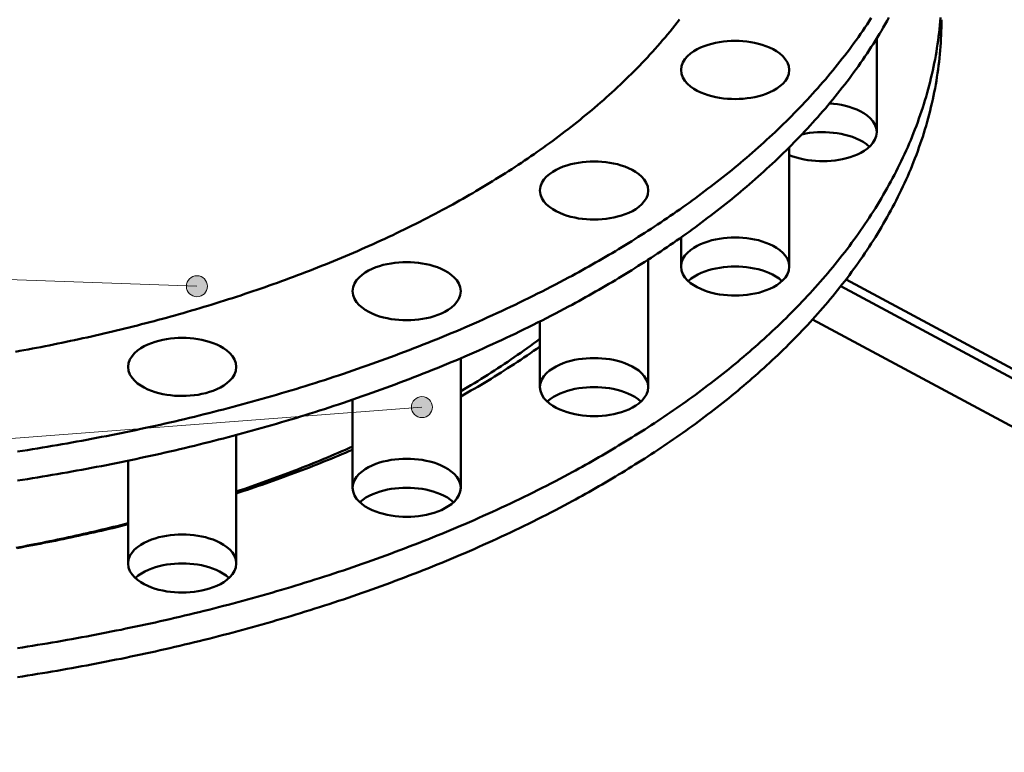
# Model space of a CAD drawing. Header units: millimetres. Extents: x 0 to 841, y 0 to 594.
# Tile 13 of 19: x 343 to 409, y 253 to 302. Entities that reach past the tile are written whole.
import ezdxf

# ---------------------------------------------------------------- set-up
doc = ezdxf.new("R2010")
doc.units = ezdxf.units.MM
for name, color, linetype, lineweight in [('ACH', 7, 'CONTINUOUS', 13), ('COTA', 7, 'CONTINUOUS', 18), ('VIS', 7, 'CONTINUOUS', 50)]:
    doc.layers.add(name, color=color, linetype=linetype, lineweight=lineweight)

msp = doc.modelspace()

# ---------------------------------------------------------------- hatches: boundary and pattern name
at = {"layer": 'ACH'}
h = msp.add_hatch(color=7, dxfattribs=at)
h.dxf.hatch_style = 1
h.paths.add_polyline_path([(355.981, 284.252), (355.847, 284.664), (355.497, 284.918), (355.065, 284.918), (354.715, 284.664), (354.581, 284.252), (354.715, 283.841), (355.065, 283.587), (355.497, 283.587), (355.847, 283.841)])
h = msp.add_hatch(color=7, dxfattribs=at)
h.dxf.hatch_style = 1
h.paths.add_polyline_path([(371.007, 276.185), (370.873, 276.596), (370.523, 276.851), (370.091, 276.851), (369.741, 276.596), (369.607, 276.185), (369.741, 275.774), (370.091, 275.519), (370.523, 275.519), (370.873, 275.774)])

# ---------------------------------------------------------------- linework, layer by layer
at = {"layer": 'COTA'}
for p, q in [((355.281, 284.252), (73.998, 294.145)), ((370.307, 276.185), (73.988, 253.637))]:
    msp.add_line(p, q, dxfattribs=at)
for centre in [(355.281, 284.252), (370.307, 276.185)]:
    msp.add_circle(centre, 0.7, dxfattribs=at)
at = {"layer": 'VIS'}
for points in [[(371.69, 289.355), (371.914, 289.476), (372.139, 289.598), (372.363, 289.721), (372.586, 289.845), (372.809, 289.969), (373.032, 290.095), (373.254, 290.221), (373.476, 290.348), (373.697, 290.476), (373.917, 290.605), (374.138, 290.734), (374.357, 290.865), (374.576, 290.996), (374.795, 291.129), (375.013, 291.262), (375.23, 291.396), (375.447, 291.531), (375.664, 291.667), (375.88, 291.803), (376.095, 291.941), (376.309, 292.08), (376.523, 292.219), (376.737, 292.36), (376.95, 292.501), (377.162, 292.643), (377.374, 292.786), (377.584, 292.93), (377.795, 293.076), (378.004, 293.222), (378.213, 293.369), (378.422, 293.517), (378.629, 293.665), (378.836, 293.815), (379.042, 293.966), (379.248, 294.118), (379.452, 294.271), (379.656, 294.425), (379.86, 294.58), (380.062, 294.736), (380.264, 294.892), (380.465, 295.05), (380.665, 295.209), (380.864, 295.369), (381.062, 295.53), (381.26, 295.692), (381.456, 295.855), (381.652, 296.019), (381.847, 296.185), (382.041, 296.351), (382.234, 296.518), (382.426, 296.686), (382.618, 296.856), (382.808, 297.026), (382.997, 297.198), (383.185, 297.371), (383.373, 297.545), (383.559, 297.72), (383.744, 297.896), (383.928, 298.073), (384.111, 298.251), (384.293, 298.43), (384.474, 298.611), (384.653, 298.793), (384.832, 298.975), (385.009, 299.159), (385.185, 299.344), (385.36, 299.531), (385.534, 299.718), (385.706, 299.907), (385.877, 300.096), (386.047, 300.287), (386.216, 300.479), (386.383, 300.673), (386.549, 300.867), (386.713, 301.063), (386.876, 301.259), (387.037, 301.457), (387.198, 301.656), (387.356, 301.857), (387.513, 302.058)], [(371.69, 289.355), (371.914, 289.476), (372.139, 289.598), (372.363, 289.721), (372.586, 289.845), (372.809, 289.969), (373.032, 290.095), (373.254, 290.221), (373.476, 290.348), (373.697, 290.476), (373.917, 290.605), (374.138, 290.734), (374.357, 290.865), (374.576, 290.996), (374.795, 291.129), (375.013, 291.262), (375.23, 291.396), (375.447, 291.531), (375.664, 291.667), (375.88, 291.803), (376.095, 291.941), (376.309, 292.08), (376.523, 292.219), (376.737, 292.36), (376.95, 292.501), (377.162, 292.643), (377.374, 292.786), (377.584, 292.93), (377.795, 293.076), (378.004, 293.222), (378.213, 293.369), (378.422, 293.517), (378.629, 293.665), (378.836, 293.815), (379.042, 293.966), (379.248, 294.118), (379.452, 294.271), (379.656, 294.425), (379.86, 294.58), (380.062, 294.736), (380.264, 294.892), (380.465, 295.05), (380.665, 295.209), (380.864, 295.369), (381.062, 295.53), (381.26, 295.692), (381.456, 295.855), (381.652, 296.019), (381.847, 296.185), (382.041, 296.351), (382.234, 296.518), (382.426, 296.686), (382.618, 296.856), (382.808, 297.026), (382.997, 297.198), (383.185, 297.371), (383.373, 297.545), (383.559, 297.72), (383.744, 297.896), (383.928, 298.073), (384.111, 298.251), (384.293, 298.43), (384.474, 298.611), (384.653, 298.793), (384.832, 298.975), (385.009, 299.159), (385.185, 299.344), (385.36, 299.531), (385.534, 299.718), (385.706, 299.907), (385.877, 300.096), (386.047, 300.287), (386.216, 300.479), (386.383, 300.673), (386.549, 300.867), (386.713, 301.063), (386.876, 301.259), (387.037, 301.457), (387.198, 301.656), (387.356, 301.857), (387.513, 302.058)], [(380.104, 282.901), (380.33, 283.022), (380.555, 283.144), (380.779, 283.267), (381.004, 283.391), (381.228, 283.515), (381.451, 283.641), (381.674, 283.766), (381.897, 283.893), (382.119, 284.02), (382.341, 284.148), (382.563, 284.277), (382.784, 284.407), (383.004, 284.537), (383.224, 284.668), (383.444, 284.8), (383.663, 284.932), (383.882, 285.065), (384.1, 285.199), (384.318, 285.334), (384.535, 285.47), (384.752, 285.606), (384.969, 285.743), (385.185, 285.881), (385.4, 286.02), (385.615, 286.16), (385.829, 286.3), (386.043, 286.441), (386.256, 286.583), (386.469, 286.726), (386.681, 286.869), (386.893, 287.013), (387.104, 287.159), (387.314, 287.304), (387.524, 287.451), (387.734, 287.599), (387.942, 287.747), (388.15, 287.897), (388.358, 288.047), (388.565, 288.198), (388.771, 288.35), (388.977, 288.502), (389.182, 288.656), (389.386, 288.81), (389.59, 288.966), (389.793, 289.122), (389.996, 289.279), (390.197, 289.437), (390.398, 289.595), (390.599, 289.755), (390.798, 289.916), (390.997, 290.077), (391.195, 290.239), (391.393, 290.403), (391.589, 290.567), (391.785, 290.732), (391.98, 290.898), (392.175, 291.065), (392.368, 291.233), (392.561, 291.401), (392.753, 291.571), (392.944, 291.742), (393.134, 291.913), (393.323, 292.086), (393.512, 292.259), (393.7, 292.434), (393.886, 292.609), (394.072, 292.785), (394.257, 292.963), (394.441, 293.141), (394.624, 293.32), (394.806, 293.5), (394.987, 293.682), (395.167, 293.864), (395.346, 294.047), (395.524, 294.231), (395.701, 294.416), (395.877, 294.602), (396.052, 294.789), (396.226, 294.977), (396.399, 295.167), (396.571, 295.357), (396.741, 295.548), (396.911, 295.74), (397.079, 295.933), (397.246, 296.127), (397.412, 296.322), (397.577, 296.519), (397.74, 296.716), (397.902, 296.914), (398.063, 297.113), (398.223, 297.314), (398.381, 297.515), (398.538, 297.717), (398.694, 297.921), (398.849, 298.125), (399.002, 298.331), (399.153, 298.537), (399.303, 298.745), (399.452, 298.953), (399.599, 299.163), (399.745, 299.373), (399.89, 299.585), (400.032, 299.798), (400.174, 300.011), (400.313, 300.226), (400.452, 300.442), (400.588, 300.659), (400.723, 300.876), (400.856, 301.095), (400.988, 301.315), (401.118, 301.536), (401.246, 301.757), (401.372, 301.98), (401.497, 302.204)], [(380.104, 271.714), (380.33, 271.835), (380.555, 271.958), (380.779, 272.081), (381.004, 272.204), (381.228, 272.329), (381.451, 272.454), (381.674, 272.58), (381.897, 272.706), (382.119, 272.833), (382.341, 272.961), (382.563, 273.09), (382.784, 273.22), (383.004, 273.35), (383.224, 273.481), (383.444, 273.613), (383.663, 273.745), (383.882, 273.879), (384.1, 274.013), (384.318, 274.147), (384.535, 274.283), (384.752, 274.419), (384.969, 274.557), (385.185, 274.695), (385.4, 274.833), (385.615, 274.973), (385.829, 275.113), (386.043, 275.254), (386.256, 275.396), (386.469, 275.539), (386.681, 275.682), (386.893, 275.827), (387.104, 275.972), (387.314, 276.118), (387.524, 276.265), (387.734, 276.412), (387.942, 276.561), (388.15, 276.71), (388.358, 276.86), (388.565, 277.011), (388.771, 277.163), (388.977, 277.316), (389.182, 277.469), (389.386, 277.623), (389.59, 277.779), (389.793, 277.935), (389.996, 278.092), (390.197, 278.25), (390.398, 278.409), (390.599, 278.568), (390.798, 278.729), (390.997, 278.89), (391.195, 279.053), (391.393, 279.216), (391.589, 279.38), (391.785, 279.545), (391.98, 279.711), (392.175, 279.878), (392.368, 280.046), (392.561, 280.215), (392.753, 280.384), (392.944, 280.555), (393.134, 280.727), (393.323, 280.899), (393.512, 281.072), (393.7, 281.247), (393.886, 281.422), (394.072, 281.599), (394.257, 281.776), (394.441, 281.954), (394.624, 282.133), (394.806, 282.314), (394.987, 282.495), (395.167, 282.677), (395.346, 282.86), (395.524, 283.044), (395.701, 283.229), (395.877, 283.415), (396.052, 283.603), (396.226, 283.791), (396.399, 283.98), (396.571, 284.17), (396.741, 284.361), (396.911, 284.553), (397.079, 284.746), (397.246, 284.94), (397.412, 285.136), (397.577, 285.332), (397.74, 285.529), (397.902, 285.727), (398.063, 285.927), (398.223, 286.127), (398.381, 286.328), (398.538, 286.531), (398.694, 286.734), (398.849, 286.938), (399.002, 287.144), (399.153, 287.35), (399.303, 287.558), (399.452, 287.766), (399.599, 287.976), (399.745, 288.187), (399.89, 288.398), (400.032, 288.611), (400.174, 288.825), (400.313, 289.039), (400.452, 289.255), (400.588, 289.472), (400.723, 289.689), (400.856, 289.908), (400.988, 290.128), (401.118, 290.349), (401.246, 290.571), (401.372, 290.793), (401.497, 291.017), (401.62, 291.242), (401.741, 291.468), (401.86, 291.694), (401.978, 291.922), (402.093, 292.151), (402.207, 292.38), (402.318, 292.611), (402.428, 292.842), (402.536, 293.075), (402.642, 293.308), (402.745, 293.542), (402.847, 293.777), (402.947, 294.013), (403.044, 294.25), (403.14, 294.488), (403.233, 294.727), (403.324, 294.966), (403.413, 295.206), (403.5, 295.447), (403.584, 295.689), (403.667, 295.932), (403.746, 296.175), (403.824, 296.419), (403.9, 296.664), (403.973, 296.909), (404.043, 297.156), (404.112, 297.403), (404.177, 297.65), (404.241, 297.898), (404.302, 298.147), (404.361, 298.396), (404.417, 298.646), (404.47, 298.897), (404.521, 299.148), (404.57, 299.399), (404.616, 299.651), (404.66, 299.904), (404.701, 300.157), (404.739, 300.41), (404.775, 300.664), (404.808, 300.918), (404.839, 301.172), (404.866, 301.426), (404.892, 301.681), (404.914, 301.937), (404.934, 302.192)], [(380.104, 284.837), (380.33, 284.958), (380.555, 285.081), (380.779, 285.204), (381.004, 285.327), (381.228, 285.452), (381.451, 285.577), (381.674, 285.703), (381.897, 285.829), (382.119, 285.956), (382.341, 286.084), (382.563, 286.213), (382.784, 286.343), (383.004, 286.473), (383.224, 286.604), (383.444, 286.736), (383.663, 286.868), (383.882, 287.002), (384.1, 287.136), (384.318, 287.27), (384.535, 287.406), (384.752, 287.542), (384.969, 287.68), (385.185, 287.817), (385.4, 287.956), (385.615, 288.096), (385.829, 288.236), (386.043, 288.377), (386.256, 288.519), (386.469, 288.662), (386.681, 288.805), (386.893, 288.95), (387.104, 289.095), (387.314, 289.241), (387.524, 289.387), (387.734, 289.535), (387.942, 289.684), (388.15, 289.833), (388.358, 289.983), (388.565, 290.134), (388.771, 290.286), (388.977, 290.438), (389.182, 290.592), (389.386, 290.746), (389.59, 290.902), (389.793, 291.058), (389.996, 291.215), (390.197, 291.373), (390.398, 291.532), (390.599, 291.691), (390.798, 291.852), (390.997, 292.013), (391.195, 292.176), (391.393, 292.339), (391.589, 292.503), (391.785, 292.668), (391.98, 292.834), (392.175, 293.001), (392.368, 293.169), (392.561, 293.338), (392.753, 293.507), (392.944, 293.678), (393.134, 293.849), (393.323, 294.022), (393.512, 294.195), (393.7, 294.37), (393.886, 294.545), (394.072, 294.722), (394.257, 294.899), (394.441, 295.077), (394.624, 295.256), (394.806, 295.437), (394.987, 295.618), (395.167, 295.8), (395.346, 295.983), (395.524, 296.167), (395.701, 296.352), (395.877, 296.538), (396.052, 296.725), (396.226, 296.914), (396.399, 297.103), (396.571, 297.293), (396.741, 297.484), (396.911, 297.676), (397.079, 297.869), (397.246, 298.063), (397.412, 298.259), (397.577, 298.455), (397.74, 298.652), (397.902, 298.85), (398.063, 299.05), (398.223, 299.25), (398.381, 299.451), (398.538, 299.654), (398.694, 299.857), (398.849, 300.061), (399.002, 300.267), (399.153, 300.473), (399.303, 300.681), (399.452, 300.889), (399.599, 301.099), (399.745, 301.31), (399.89, 301.521), (400.032, 301.734), (400.174, 301.948), (400.313, 302.162)], [(380.104, 269.778), (380.33, 269.899), (380.555, 270.021), (380.779, 270.144), (381.004, 270.268), (381.228, 270.392), (381.451, 270.518), (381.674, 270.643), (381.897, 270.77), (382.119, 270.897), (382.341, 271.025), (382.563, 271.154), (382.784, 271.284), (383.004, 271.414), (383.224, 271.545), (383.444, 271.677), (383.663, 271.809), (383.882, 271.942), (384.1, 272.077), (384.318, 272.211), (384.535, 272.347), (384.752, 272.483), (384.969, 272.62), (385.185, 272.758), (385.4, 272.897), (385.615, 273.037), (385.829, 273.177), (386.043, 273.318), (386.256, 273.46), (386.469, 273.603), (386.681, 273.746), (386.893, 273.89), (387.104, 274.036), (387.314, 274.182), (387.524, 274.328), (387.734, 274.476), (387.942, 274.624), (388.15, 274.774), (388.358, 274.924), (388.565, 275.075), (388.771, 275.227), (388.977, 275.379), (389.182, 275.533), (389.386, 275.687), (389.59, 275.843), (389.793, 275.999), (389.996, 276.156), (390.197, 276.314), (390.398, 276.472), (390.599, 276.632), (390.798, 276.793), (390.997, 276.954), (391.195, 277.116), (391.393, 277.28), (391.589, 277.444), (391.785, 277.609), (391.98, 277.775), (392.175, 277.942), (392.368, 278.11), (392.561, 278.278), (392.753, 278.448), (392.944, 278.619), (393.134, 278.79), (393.323, 278.963), (393.512, 279.136), (393.7, 279.311), (393.886, 279.486), (394.072, 279.662), (394.257, 279.84), (394.441, 280.018), (394.624, 280.197), (394.806, 280.377), (394.987, 280.559), (395.167, 280.741), (395.346, 280.924), (395.524, 281.108), (395.701, 281.293), (395.877, 281.479), (396.052, 281.666), (396.226, 281.854), (396.399, 282.044), (396.571, 282.234), (396.741, 282.425), (396.911, 282.617), (397.079, 282.81), (397.246, 283.004), (397.412, 283.199), (397.577, 283.396), (397.74, 283.593), (397.902, 283.791), (398.063, 283.99), (398.223, 284.191), (398.381, 284.392), (398.538, 284.594), (398.694, 284.798), (398.849, 285.002), (399.002, 285.208), (399.153, 285.414), (399.303, 285.622), (399.452, 285.83), (399.599, 286.04), (399.745, 286.25), (399.89, 286.462), (400.032, 286.675), (400.174, 286.888), (400.313, 287.103), (400.452, 287.319), (400.588, 287.536), (400.723, 287.753), (400.856, 287.972), (400.988, 288.192), (401.118, 288.413), (401.246, 288.634), (401.372, 288.857), (401.497, 289.081), (401.62, 289.306), (401.741, 289.532), (401.86, 289.758), (401.978, 289.986), (402.093, 290.215), (402.207, 290.444), (402.318, 290.675), (402.428, 290.906), (402.536, 291.139), (402.642, 291.372), (402.745, 291.606), (402.847, 291.841), (402.947, 292.077), (403.044, 292.314), (403.14, 292.552), (403.233, 292.79), (403.324, 293.03), (403.413, 293.27), (403.5, 293.511), (403.584, 293.753), (403.667, 293.995), (403.746, 294.239), (403.824, 294.483), (403.9, 294.728), (403.973, 294.973), (404.043, 295.219), (404.112, 295.466), (404.177, 295.714), (404.241, 295.962), (404.302, 296.211), (404.361, 296.46), (404.417, 296.71), (404.47, 296.961), (404.521, 297.212), (404.57, 297.463), (404.616, 297.715), (404.66, 297.968), (404.701, 298.22), (404.739, 298.474), (404.775, 298.727), (404.808, 298.981), (404.839, 299.236), (404.866, 299.49), (404.892, 299.745), (404.914, 300), (404.934, 300.256), (404.952, 300.511), (404.967, 300.767), (404.979, 301.023), (404.988, 301.279), (404.995, 301.535), (404.999, 301.791), (405, 302.047)], [(387.609, 298.692), (387.642, 298.951), (387.734, 299.197), (387.872, 299.419), (388.045, 299.616), (388.242, 299.789), (388.457, 299.94), (388.683, 300.072), (388.919, 300.186), (389.162, 300.285), (389.411, 300.37), (389.663, 300.441), (389.919, 300.501), (390.177, 300.548), (390.436, 300.585), (390.697, 300.611), (390.959, 300.626), (391.222, 300.631), (391.484, 300.626), (391.746, 300.611), (392.007, 300.585), (392.267, 300.548), (392.525, 300.501), (392.78, 300.441), (393.033, 300.37), (393.281, 300.285), (393.524, 300.186), (393.76, 300.072), (393.987, 299.94), (394.201, 299.789), (394.398, 299.616), (394.571, 299.419), (394.71, 299.197), (394.802, 298.951), (394.834, 298.692)], [(394.834, 298.692), (394.802, 298.951), (394.71, 299.197), (394.571, 299.419), (394.398, 299.616), (394.201, 299.789), (393.987, 299.94), (393.76, 300.072), (393.524, 300.186), (393.281, 300.285), (393.033, 300.37), (392.78, 300.441), (392.525, 300.501), (392.267, 300.548), (392.007, 300.585), (391.746, 300.611), (391.484, 300.626), (391.222, 300.631), (390.959, 300.626), (390.697, 300.611), (390.436, 300.585), (390.177, 300.548), (389.919, 300.501), (389.663, 300.441), (389.411, 300.37), (389.162, 300.285), (388.919, 300.186), (388.683, 300.072), (388.457, 299.94), (388.242, 299.789), (388.045, 299.616), (387.872, 299.419), (387.734, 299.197), (387.642, 298.951), (387.609, 298.692)], [(400.681, 300.807), (400.681, 294.539)], [(393.776, 297.32), (393.54, 297.204), (393.297, 297.104), (393.048, 297.018), (392.795, 296.946), (392.539, 296.886), (392.281, 296.837), (392.02, 296.8), (391.759, 296.774), (391.496, 296.758), (391.233, 296.752), (390.97, 296.757), (390.708, 296.772), (390.446, 296.797), (390.185, 296.834), (389.927, 296.881), (389.67, 296.94), (389.417, 297.012), (389.168, 297.096), (388.924, 297.195), (388.688, 297.309), (388.46, 297.441), (388.245, 297.593), (388.047, 297.766), (387.874, 297.963), (387.734, 298.186), (387.642, 298.431), (387.609, 298.692)], [(387.609, 298.692), (387.642, 298.431), (387.734, 298.186), (387.874, 297.963), (388.047, 297.766), (388.245, 297.593), (388.46, 297.441), (388.688, 297.309), (388.924, 297.195), (389.168, 297.096), (389.417, 297.012), (389.67, 296.94), (389.927, 296.881), (390.185, 296.834), (390.446, 296.797), (390.708, 296.772), (390.97, 296.757), (391.233, 296.752), (391.496, 296.758), (391.759, 296.774), (392.02, 296.8), (392.281, 296.837), (392.539, 296.886), (392.795, 296.946), (393.048, 297.018), (393.297, 297.104), (393.54, 297.204), (393.776, 297.32)], [(394.834, 298.692), (394.802, 298.435), (394.712, 298.192), (394.575, 297.971), (394.405, 297.775), (394.211, 297.603), (394, 297.452), (393.776, 297.32)], [(393.776, 297.32), (394, 297.452), (394.211, 297.603), (394.405, 297.775), (394.575, 297.971), (394.712, 298.192), (394.802, 298.435), (394.834, 298.692)], [(394.834, 298.692), (394.834, 298.692)], [(397.53, 296.463), (397.796, 296.439), (398.06, 296.404), (398.322, 296.358), (398.582, 296.3), (398.839, 296.23), (399.092, 296.146), (399.34, 296.047), (399.581, 295.933), (399.812, 295.801), (400.031, 295.649), (400.232, 295.475), (400.41, 295.276), (400.552, 295.052), (400.647, 294.803), (400.681, 294.539)], [(395.68, 294.394), (395.939, 294.446), (396.199, 294.486), (396.461, 294.515), (396.724, 294.534), (396.988, 294.542), (397.251, 294.54), (397.515, 294.528), (397.777, 294.505), (398.039, 294.471), (398.299, 294.427), (398.556, 294.37), (398.811, 294.302), (399.062, 294.221), (399.307, 294.125), (399.546, 294.014), (399.777, 293.886), (399.996, 293.74), (400.198, 293.571)], [(400.681, 294.539), (400.649, 294.282), (400.558, 294.039), (400.422, 293.819), (400.252, 293.623), (400.058, 293.45), (399.846, 293.3), (399.622, 293.168)], [(394.834, 293.528), (394.834, 285.569)], [(399.622, 293.168), (399.39, 293.053), (399.15, 292.954), (398.905, 292.869), (398.656, 292.797), (398.403, 292.737), (398.149, 292.689), (397.892, 292.651), (397.634, 292.624), (397.375, 292.607), (397.116, 292.6), (396.857, 292.603), (396.597, 292.616), (396.339, 292.64), (396.082, 292.673), (395.826, 292.718), (395.573, 292.774), (395.323, 292.841), (395.076, 292.921), (394.834, 293.015)], [(378.191, 290.645), (378.224, 290.904), (378.316, 291.149), (378.455, 291.372), (378.628, 291.569), (378.825, 291.742), (379.039, 291.893), (379.266, 292.025), (379.502, 292.139), (379.745, 292.238), (379.993, 292.323), (380.245, 292.394), (380.501, 292.454), (380.759, 292.501), (381.019, 292.538), (381.28, 292.564), (381.541, 292.579), (381.804, 292.584), (382.066, 292.579), (382.328, 292.564), (382.589, 292.538), (382.849, 292.501), (383.107, 292.454), (383.362, 292.394), (383.615, 292.323), (383.863, 292.238), (384.106, 292.139), (384.342, 292.025), (384.569, 291.893), (384.783, 291.742), (384.98, 291.569), (385.153, 291.372), (385.292, 291.149), (385.384, 290.904), (385.416, 290.645)], [(385.416, 290.645), (385.384, 290.904), (385.292, 291.149), (385.153, 291.372), (384.98, 291.569), (384.783, 291.742), (384.569, 291.893), (384.342, 292.025), (384.106, 292.139), (383.863, 292.238), (383.615, 292.323), (383.362, 292.394), (383.107, 292.454), (382.849, 292.501), (382.589, 292.538), (382.328, 292.564), (382.066, 292.579), (381.804, 292.584), (381.541, 292.579), (381.28, 292.564), (381.019, 292.538), (380.759, 292.501), (380.501, 292.454), (380.245, 292.394), (379.993, 292.323), (379.745, 292.238), (379.502, 292.139), (379.266, 292.025), (379.039, 291.893), (378.825, 291.742), (378.628, 291.569), (378.455, 291.372), (378.316, 291.149), (378.224, 290.904), (378.191, 290.645)], [(384.358, 289.273), (384.122, 289.157), (383.879, 289.057), (383.63, 288.971), (383.378, 288.899), (383.121, 288.839), (382.863, 288.79), (382.603, 288.753), (382.341, 288.727), (382.078, 288.711), (381.815, 288.705), (381.552, 288.71), (381.29, 288.725), (381.028, 288.75), (380.767, 288.787), (380.509, 288.834), (380.252, 288.893), (379.999, 288.964), (379.75, 289.049), (379.507, 289.148), (379.27, 289.262), (379.042, 289.394), (378.827, 289.545), (378.63, 289.719), (378.456, 289.916), (378.316, 290.139), (378.224, 290.384), (378.191, 290.645)], [(378.191, 290.645), (378.224, 290.384), (378.316, 290.139), (378.456, 289.916), (378.63, 289.719), (378.827, 289.545), (379.042, 289.394), (379.27, 289.262), (379.507, 289.148), (379.75, 289.049), (379.999, 288.964), (380.252, 288.893), (380.509, 288.834), (380.767, 288.787), (381.028, 288.75), (381.29, 288.725), (381.552, 288.71), (381.815, 288.705), (382.078, 288.711), (382.341, 288.727), (382.603, 288.753), (382.863, 288.79), (383.121, 288.839), (383.378, 288.899), (383.63, 288.971), (383.879, 289.057), (384.122, 289.157), (384.358, 289.273)], [(385.416, 290.645), (385.384, 290.387), (385.294, 290.144), (385.158, 289.924), (384.987, 289.728), (384.793, 289.556), (384.582, 289.405), (384.358, 289.273)], [(384.358, 289.273), (384.582, 289.405), (384.793, 289.556), (384.987, 289.728), (385.158, 289.924), (385.294, 290.144), (385.384, 290.387), (385.416, 290.645)], [(385.416, 290.645), (385.416, 290.645)], [(343.163, 279.882), (343.446, 279.933), (343.729, 279.985), (344.012, 280.037), (344.294, 280.09), (344.576, 280.144), (344.859, 280.198), (345.141, 280.254), (345.423, 280.309), (345.704, 280.366), (345.986, 280.423), (346.268, 280.481), (346.549, 280.539), (346.83, 280.599), (347.111, 280.659), (347.392, 280.719), (347.673, 280.78), (347.954, 280.842), (348.234, 280.905), (348.515, 280.969), (348.795, 281.033), (349.075, 281.097), (349.355, 281.163), (349.634, 281.229), (349.914, 281.296), (350.193, 281.364), (350.473, 281.432), (350.752, 281.501), (351.03, 281.571), (351.309, 281.641), (351.587, 281.713), (351.866, 281.785), (352.144, 281.857), (352.422, 281.931), (352.699, 282.005), (352.977, 282.08), (353.254, 282.156), (353.531, 282.232), (353.808, 282.309), (354.085, 282.387), (354.361, 282.466), (354.638, 282.545), (354.914, 282.625), (355.189, 282.706), (355.465, 282.788), (355.74, 282.87), (356.015, 282.953), (356.29, 283.037), (356.565, 283.122), (356.839, 283.208), (357.113, 283.294), (357.387, 283.381), (357.661, 283.469), (357.934, 283.558), (358.208, 283.647), (358.481, 283.737), (358.753, 283.828), (359.025, 283.92), (359.298, 284.013), (359.569, 284.106), (359.841, 284.201), (360.112, 284.296), (360.383, 284.392), (360.654, 284.489), (360.924, 284.586), (361.194, 284.685), (361.464, 284.784), (361.733, 284.884), (362.002, 284.985), (362.271, 285.087), (362.54, 285.189), (362.808, 285.293), (363.076, 285.397), (363.343, 285.503), (363.61, 285.609), (363.877, 285.716), (364.143, 285.824), (364.409, 285.932), (364.675, 286.042), (364.94, 286.152), (365.205, 286.264), (365.47, 286.376), (365.734, 286.489), (365.998, 286.603), (366.261, 286.718), (366.524, 286.834), (366.787, 286.951), (367.049, 287.069), (367.311, 287.188), (367.572, 287.308), (367.833, 287.428), (368.094, 287.55), (368.354, 287.672), (368.613, 287.796), (368.872, 287.92), (369.131, 288.046), (369.389, 288.172), (369.647, 288.299), (369.904, 288.428), (370.16, 288.557), (370.417, 288.688), (370.672, 288.819), (370.927, 288.951), (371.182, 289.085), (371.436, 289.219), (371.69, 289.355)], [(343.163, 279.882), (343.446, 279.933), (343.729, 279.985), (344.012, 280.037), (344.294, 280.09), (344.576, 280.144), (344.859, 280.198), (345.141, 280.254), (345.423, 280.309), (345.704, 280.366), (345.986, 280.423), (346.268, 280.481), (346.549, 280.539), (346.83, 280.599), (347.111, 280.659), (347.392, 280.719), (347.673, 280.78), (347.954, 280.842), (348.234, 280.905), (348.515, 280.969), (348.795, 281.033), (349.075, 281.097), (349.355, 281.163), (349.634, 281.229), (349.914, 281.296), (350.193, 281.364), (350.473, 281.432), (350.752, 281.501), (351.03, 281.571), (351.309, 281.641), (351.587, 281.713), (351.866, 281.785), (352.144, 281.857), (352.422, 281.931), (352.699, 282.005), (352.977, 282.08), (353.254, 282.156), (353.531, 282.232), (353.808, 282.309), (354.085, 282.387), (354.361, 282.466), (354.638, 282.545), (354.914, 282.625), (355.189, 282.706), (355.465, 282.788), (355.74, 282.87), (356.015, 282.953), (356.29, 283.037), (356.565, 283.122), (356.839, 283.208), (357.113, 283.294), (357.387, 283.381), (357.661, 283.469), (357.934, 283.558), (358.208, 283.647), (358.481, 283.737), (358.753, 283.828), (359.025, 283.92), (359.298, 284.013), (359.569, 284.106), (359.841, 284.201), (360.112, 284.296), (360.383, 284.392), (360.654, 284.489), (360.924, 284.586), (361.194, 284.685), (361.464, 284.784), (361.733, 284.884), (362.002, 284.985), (362.271, 285.087), (362.54, 285.189), (362.808, 285.293), (363.076, 285.397), (363.343, 285.503), (363.61, 285.609), (363.877, 285.716), (364.143, 285.824), (364.409, 285.932), (364.675, 286.042), (364.94, 286.152), (365.205, 286.264), (365.47, 286.376), (365.734, 286.489), (365.998, 286.603), (366.261, 286.718), (366.524, 286.834), (366.787, 286.951), (367.049, 287.069), (367.311, 287.188), (367.572, 287.308), (367.833, 287.428), (368.094, 287.55), (368.354, 287.672), (368.613, 287.796), (368.872, 287.92), (369.131, 288.046), (369.389, 288.172), (369.647, 288.299), (369.904, 288.428), (370.16, 288.557), (370.417, 288.688), (370.672, 288.819), (370.927, 288.951), (371.182, 289.085), (371.436, 289.219), (371.69, 289.355)], [(387.609, 287.511), (387.609, 285.569)], [(387.609, 285.569), (387.642, 285.828), (387.734, 286.074), (387.872, 286.296), (388.045, 286.493), (388.242, 286.666), (388.457, 286.817), (388.683, 286.949), (388.919, 287.063), (389.162, 287.162), (389.411, 287.247), (389.663, 287.319), (389.919, 287.378), (390.177, 287.425), (390.436, 287.462), (390.697, 287.488), (390.959, 287.503), (391.222, 287.508), (391.484, 287.503), (391.746, 287.488), (392.007, 287.462), (392.267, 287.425), (392.525, 287.378), (392.78, 287.319), (393.033, 287.247), (393.281, 287.162), (393.524, 287.063), (393.76, 286.949), (393.987, 286.817), (394.201, 286.666), (394.398, 286.493), (394.571, 286.296), (394.71, 286.074), (394.802, 285.828), (394.834, 285.569)], [(385.416, 286.031), (385.416, 277.522)], [(365.674, 283.924), (365.707, 284.184), (365.799, 284.429), (365.938, 284.651), (366.111, 284.848), (366.308, 285.021), (366.522, 285.173), (366.749, 285.304), (366.985, 285.419), (367.228, 285.518), (367.476, 285.603), (367.728, 285.674), (367.984, 285.733), (368.242, 285.781), (368.502, 285.817), (368.763, 285.843), (369.025, 285.859), (369.287, 285.864), (369.549, 285.859), (369.811, 285.843), (370.072, 285.817), (370.332, 285.781), (370.59, 285.733), (370.845, 285.674), (371.098, 285.603), (371.346, 285.518), (371.589, 285.419), (371.825, 285.304), (372.052, 285.173), (372.266, 285.021), (372.463, 284.848), (372.636, 284.651), (372.775, 284.429), (372.867, 284.184), (372.899, 283.924)], [(372.899, 283.924), (372.867, 284.184), (372.775, 284.429), (372.636, 284.651), (372.463, 284.848), (372.266, 285.021), (372.052, 285.173), (371.825, 285.304), (371.589, 285.419), (371.346, 285.518), (371.098, 285.603), (370.845, 285.674), (370.59, 285.733), (370.332, 285.781), (370.072, 285.817), (369.811, 285.843), (369.549, 285.859), (369.287, 285.864), (369.025, 285.859), (368.763, 285.843), (368.502, 285.817), (368.242, 285.781), (367.984, 285.733), (367.728, 285.674), (367.476, 285.603), (367.228, 285.518), (366.985, 285.419), (366.749, 285.304), (366.522, 285.173), (366.308, 285.021), (366.111, 284.848), (365.938, 284.651), (365.799, 284.429), (365.707, 284.184), (365.674, 283.924)], [(393.776, 284.197), (393.54, 284.081), (393.297, 283.981), (393.048, 283.895), (392.795, 283.823), (392.539, 283.763), (392.281, 283.714), (392.02, 283.677), (391.759, 283.651), (391.496, 283.635), (391.233, 283.629), (390.97, 283.634), (390.708, 283.649), (390.446, 283.675), (390.185, 283.711), (389.927, 283.758), (389.67, 283.817), (389.417, 283.889), (389.168, 283.973), (388.924, 284.072), (388.688, 284.186), (388.46, 284.318), (388.245, 284.47), (388.047, 284.643), (387.874, 284.84), (387.734, 285.063), (387.642, 285.308), (387.609, 285.569)], [(388.091, 284.601), (388.289, 284.765), (388.502, 284.909), (388.727, 285.035), (388.96, 285.145), (389.199, 285.24), (389.443, 285.321), (389.691, 285.39), (389.943, 285.447), (390.196, 285.492), (390.451, 285.527), (390.707, 285.552), (390.964, 285.567), (391.222, 285.572), (391.479, 285.567), (391.736, 285.552), (391.992, 285.527), (392.247, 285.492), (392.501, 285.447), (392.752, 285.39), (393, 285.321), (393.244, 285.24), (393.483, 285.145), (393.716, 285.035), (393.941, 284.909), (394.154, 284.765), (394.352, 284.601)], [(394.834, 285.569), (394.802, 285.312), (394.712, 285.069), (394.575, 284.848), (394.405, 284.652), (394.211, 284.48), (394, 284.329), (393.776, 284.197)], [(343.308, 273.22), (343.638, 273.271), (343.968, 273.322), (344.298, 273.375), (344.628, 273.428), (344.958, 273.482), (345.288, 273.537), (345.617, 273.592), (345.947, 273.649), (346.276, 273.706), (346.605, 273.763), (346.934, 273.822), (347.263, 273.881), (347.592, 273.942), (347.92, 274.003), (348.249, 274.064), (348.577, 274.127), (348.905, 274.19), (349.233, 274.254), (349.561, 274.319), (349.889, 274.385), (350.216, 274.451), (350.544, 274.519), (350.871, 274.587), (351.198, 274.655), (351.525, 274.725), (351.852, 274.796), (352.178, 274.867), (352.505, 274.939), (352.831, 275.012), (353.157, 275.086), (353.482, 275.16), (353.808, 275.235), (354.133, 275.312), (354.459, 275.389), (354.784, 275.466), (355.109, 275.545), (355.433, 275.625), (355.758, 275.705), (356.082, 275.786), (356.406, 275.868), (356.73, 275.951), (357.053, 276.035), (357.377, 276.119), (357.7, 276.205), (358.023, 276.291), (358.345, 276.378), (358.668, 276.466), (358.99, 276.555), (359.312, 276.644), (359.634, 276.735), (359.955, 276.826), (360.276, 276.919), (360.597, 277.012), (360.918, 277.106), (361.238, 277.201), (361.558, 277.297), (361.878, 277.394), (362.198, 277.491), (362.517, 277.59), (362.836, 277.689), (363.155, 277.79), (363.474, 277.891), (363.792, 277.993), (364.11, 278.096), (364.427, 278.2), (364.745, 278.305), (365.062, 278.411), (365.378, 278.518), (365.695, 278.626), (366.011, 278.734), (366.327, 278.844), (366.642, 278.955), (366.957, 279.066), (367.272, 279.179), (367.586, 279.292), (367.9, 279.407), (368.214, 279.522), (368.527, 279.639), (368.84, 279.756), (369.153, 279.874), (369.465, 279.994), (369.776, 280.114), (370.088, 280.235), (370.399, 280.358), (370.709, 280.481), (371.02, 280.606), (371.329, 280.731), (371.639, 280.857), (371.948, 280.985), (372.256, 281.113), (372.564, 281.243), (372.872, 281.373), (373.179, 281.505), (373.486, 281.638), (373.792, 281.772), (374.098, 281.906), (374.403, 282.042), (374.708, 282.179), (375.013, 282.317), (375.317, 282.457), (375.62, 282.597), (375.923, 282.738), (376.225, 282.881), (376.527, 283.024), (376.828, 283.169), (377.129, 283.315), (377.429, 283.462), (377.729, 283.61), (378.028, 283.759), (378.326, 283.91), (378.624, 284.061), (378.921, 284.214), (379.218, 284.368), (379.514, 284.523), (379.809, 284.679), (380.104, 284.837)], [(398.631, 284.714), (473.866, 244.321)], [(398.277, 284.259), (473.265, 243.998)], [(371.841, 282.553), (371.605, 282.437), (371.362, 282.337), (371.113, 282.251), (370.861, 282.178), (370.605, 282.118), (370.346, 282.07), (370.086, 282.033), (369.824, 282.006), (369.561, 281.99), (369.298, 281.985), (369.035, 281.989), (368.773, 282.005), (368.511, 282.03), (368.251, 282.066), (367.992, 282.114), (367.736, 282.173), (367.482, 282.244), (367.233, 282.329), (366.99, 282.427), (366.753, 282.542), (366.525, 282.674), (366.31, 282.825), (366.113, 282.998), (365.939, 283.196), (365.799, 283.418), (365.707, 283.664), (365.674, 283.924)], [(365.674, 283.924), (365.707, 283.664), (365.799, 283.418), (365.939, 283.196), (366.113, 282.998), (366.31, 282.825), (366.525, 282.674), (366.753, 282.542), (366.99, 282.427), (367.233, 282.329), (367.482, 282.244), (367.736, 282.173), (367.992, 282.114), (368.251, 282.066), (368.511, 282.03), (368.773, 282.005), (369.035, 281.989), (369.298, 281.985), (369.561, 281.99), (369.824, 282.006), (370.086, 282.033), (370.346, 282.07), (370.605, 282.118), (370.861, 282.178), (371.113, 282.251), (371.362, 282.337), (371.605, 282.437), (371.841, 282.553)], [(365.674, 283.924), (365.674, 283.924)], [(372.899, 283.924), (372.867, 283.667), (372.777, 283.424), (372.641, 283.204), (372.471, 283.008), (372.276, 282.835), (372.065, 282.685), (371.841, 282.553)], [(371.841, 282.553), (372.065, 282.685), (372.276, 282.835), (372.471, 283.008), (372.641, 283.204), (372.777, 283.424), (372.867, 283.667), (372.899, 283.924)], [(372.899, 283.924), (372.899, 283.924)], [(343.308, 271.283), (343.638, 271.334), (343.968, 271.386), (344.298, 271.439), (344.628, 271.492), (344.958, 271.546), (345.288, 271.601), (345.617, 271.656), (345.947, 271.712), (346.276, 271.769), (346.605, 271.827), (346.934, 271.886), (347.263, 271.945), (347.592, 272.005), (347.92, 272.066), (348.249, 272.128), (348.577, 272.191), (348.905, 272.254), (349.233, 272.318), (349.561, 272.383), (349.889, 272.449), (350.216, 272.515), (350.544, 272.582), (350.871, 272.65), (351.198, 272.719), (351.525, 272.789), (351.852, 272.859), (352.178, 272.931), (352.505, 273.003), (352.831, 273.076), (353.157, 273.149), (353.482, 273.224), (353.808, 273.299), (354.133, 273.375), (354.459, 273.452), (354.784, 273.53), (355.109, 273.609), (355.433, 273.688), (355.758, 273.769), (356.082, 273.85), (356.406, 273.932), (356.73, 274.015), (357.053, 274.098), (357.377, 274.183), (357.7, 274.268), (358.023, 274.355), (358.345, 274.442), (358.668, 274.53), (358.99, 274.619), (359.312, 274.708), (359.634, 274.799), (359.955, 274.89), (360.276, 274.983), (360.597, 275.076), (360.918, 275.17), (361.238, 275.265), (361.558, 275.361), (361.878, 275.457), (362.198, 275.555), (362.517, 275.654), (362.836, 275.753), (363.155, 275.853), (363.474, 275.955), (363.792, 276.057), (364.11, 276.16), (364.427, 276.264), (364.745, 276.369), (365.062, 276.475), (365.378, 276.582), (365.695, 276.69), (366.011, 276.798), (366.327, 276.908), (366.642, 277.019), (366.957, 277.13), (367.272, 277.243), (367.586, 277.356), (367.9, 277.471), (368.214, 277.586), (368.527, 277.702), (368.84, 277.82), (369.153, 277.938), (369.465, 278.057), (369.776, 278.178), (370.088, 278.299), (370.399, 278.422), (370.709, 278.545), (371.02, 278.669), (371.329, 278.795), (371.639, 278.921), (371.948, 279.049), (372.256, 279.177), (372.564, 279.307), (372.872, 279.437), (373.179, 279.569), (373.486, 279.702), (373.792, 279.835), (374.098, 279.97), (374.403, 280.106), (374.708, 280.243), (375.013, 280.381), (375.317, 280.52), (375.62, 280.661), (375.923, 280.802), (376.225, 280.945), (376.527, 281.088), (376.828, 281.233), (377.129, 281.379), (377.429, 281.526), (377.729, 281.674), (378.028, 281.823), (378.326, 281.974), (378.624, 282.125), (378.921, 282.278), (379.218, 282.432), (379.514, 282.587), (379.809, 282.743), (380.104, 282.901)], [(378.191, 281.905), (378.191, 277.522)], [(396.397, 282.041), (419.377, 269.703)], [(350.686, 278.868), (350.719, 279.128), (350.811, 279.373), (350.949, 279.595), (351.122, 279.792), (351.319, 279.965), (351.534, 280.116), (351.76, 280.248), (351.996, 280.363), (352.239, 280.461), (352.488, 280.546), (352.74, 280.618), (352.996, 280.677), (353.253, 280.725), (353.513, 280.761), (353.774, 280.787), (354.036, 280.802), (354.299, 280.807), (354.561, 280.802), (354.823, 280.787), (355.084, 280.761), (355.344, 280.725), (355.602, 280.677), (355.857, 280.618), (356.109, 280.546), (356.358, 280.461), (356.601, 280.363), (356.837, 280.248), (357.063, 280.116), (357.278, 279.965), (357.475, 279.792), (357.648, 279.595), (357.787, 279.373), (357.878, 279.128), (357.911, 278.868)], [(357.911, 278.868), (357.878, 279.128), (357.787, 279.373), (357.648, 279.595), (357.475, 279.792), (357.278, 279.965), (357.063, 280.116), (356.837, 280.248), (356.601, 280.363), (356.358, 280.461), (356.109, 280.546), (355.857, 280.618), (355.602, 280.677), (355.344, 280.725), (355.084, 280.761), (354.823, 280.787), (354.561, 280.802), (354.299, 280.807), (354.036, 280.802), (353.774, 280.787), (353.513, 280.761), (353.253, 280.725), (352.996, 280.677), (352.74, 280.618), (352.488, 280.546), (352.239, 280.461), (351.996, 280.363), (351.76, 280.248), (351.534, 280.116), (351.319, 279.965), (351.122, 279.792), (350.949, 279.595), (350.811, 279.373), (350.719, 279.128), (350.686, 278.868)], [(372.899, 277.245), (373.127, 277.379), (373.354, 277.515), (373.581, 277.651), (373.807, 277.789), (374.033, 277.927), (374.257, 278.066), (374.482, 278.206), (374.705, 278.348), (374.928, 278.49), (375.151, 278.633), (375.373, 278.777), (375.594, 278.923), (375.814, 279.069), (376.034, 279.216), (376.253, 279.364), (376.471, 279.514), (376.689, 279.664), (376.906, 279.816), (377.122, 279.968), (377.337, 280.121), (377.552, 280.276), (377.766, 280.432), (377.979, 280.588), (378.191, 280.746)], [(372.899, 276.897), (373.126, 277.025), (373.353, 277.154), (373.579, 277.284), (373.804, 277.415), (374.029, 277.547), (374.253, 277.68), (374.477, 277.814), (374.7, 277.948), (374.923, 278.084), (375.145, 278.22), (375.367, 278.358), (375.588, 278.496), (375.808, 278.635), (376.028, 278.775), (376.247, 278.916), (376.466, 279.059), (376.684, 279.202), (376.901, 279.346), (377.118, 279.49), (377.334, 279.636), (377.549, 279.783), (377.764, 279.931), (377.978, 280.08), (378.191, 280.23)], [(372.899, 279.449), (372.899, 270.801)], [(378.191, 277.522), (378.224, 277.781), (378.316, 278.026), (378.455, 278.249), (378.628, 278.446), (378.825, 278.619), (379.039, 278.77), (379.266, 278.902), (379.502, 279.016), (379.745, 279.115), (379.993, 279.2), (380.245, 279.271), (380.501, 279.331), (380.759, 279.378), (381.019, 279.415), (381.28, 279.441), (381.541, 279.456), (381.804, 279.461), (382.066, 279.456), (382.328, 279.441), (382.589, 279.415), (382.849, 279.378), (383.107, 279.331), (383.362, 279.271), (383.615, 279.2), (383.863, 279.115), (384.106, 279.016), (384.342, 278.902), (384.569, 278.77), (384.783, 278.619), (384.98, 278.446), (385.153, 278.249), (385.292, 278.026), (385.384, 277.781), (385.416, 277.522)], [(356.853, 277.496), (356.617, 277.381), (356.374, 277.28), (356.125, 277.195), (355.872, 277.122), (355.616, 277.062), (355.358, 277.014), (355.097, 276.976), (354.836, 276.95), (354.573, 276.934), (354.31, 276.928), (354.047, 276.933), (353.785, 276.948), (353.523, 276.974), (353.262, 277.01), (353.004, 277.057), (352.747, 277.116), (352.494, 277.188), (352.245, 277.272), (352.001, 277.371), (351.765, 277.486), (351.537, 277.617), (351.322, 277.769), (351.124, 277.942), (350.951, 278.139), (350.811, 278.362), (350.719, 278.608), (350.686, 278.868)], [(350.686, 278.868), (350.719, 278.608), (350.811, 278.362), (350.951, 278.139), (351.124, 277.942), (351.322, 277.769), (351.537, 277.617), (351.765, 277.486), (352.001, 277.371), (352.245, 277.272), (352.494, 277.188), (352.747, 277.116), (353.004, 277.057), (353.262, 277.01), (353.523, 276.974), (353.785, 276.948), (354.047, 276.933), (354.31, 276.928), (354.573, 276.934), (354.836, 276.95), (355.097, 276.976), (355.358, 277.014), (355.616, 277.062), (355.872, 277.122), (356.125, 277.195), (356.374, 277.28), (356.617, 277.381), (356.853, 277.496)], [(357.911, 278.868), (357.879, 278.611), (357.789, 278.368), (357.652, 278.147), (357.482, 277.951), (357.288, 277.779), (357.077, 277.628), (356.853, 277.496)], [(356.853, 277.496), (357.077, 277.628), (357.288, 277.779), (357.482, 277.951), (357.652, 278.147), (357.789, 278.368), (357.879, 278.611), (357.911, 278.868)], [(384.358, 276.15), (384.122, 276.034), (383.879, 275.934), (383.63, 275.848), (383.378, 275.776), (383.121, 275.716), (382.863, 275.667), (382.603, 275.63), (382.341, 275.604), (382.078, 275.588), (381.815, 275.582), (381.552, 275.587), (381.29, 275.602), (381.028, 275.627), (380.767, 275.664), (380.509, 275.711), (380.252, 275.77), (379.999, 275.841), (379.75, 275.926), (379.507, 276.025), (379.27, 276.139), (379.042, 276.271), (378.827, 276.423), (378.63, 276.596), (378.456, 276.793), (378.316, 277.016), (378.224, 277.261), (378.191, 277.522)], [(378.673, 276.554), (378.871, 276.718), (379.085, 276.862), (379.309, 276.988), (379.542, 277.098), (379.781, 277.193), (380.026, 277.274), (380.274, 277.342), (380.525, 277.399), (380.778, 277.445), (381.033, 277.48), (381.289, 277.505), (381.546, 277.52), (381.804, 277.525), (382.061, 277.52), (382.318, 277.505), (382.574, 277.48), (382.829, 277.445), (383.083, 277.399), (383.334, 277.342), (383.582, 277.274), (383.826, 277.193), (384.066, 277.098), (384.299, 276.988), (384.523, 276.862), (384.736, 276.718), (384.934, 276.554)], [(385.416, 277.522), (385.384, 277.264), (385.294, 277.022), (385.158, 276.801), (384.987, 276.605), (384.793, 276.433), (384.582, 276.282), (384.358, 276.15)], [(365.674, 276.683), (365.674, 270.801)], [(357.911, 274.325), (357.911, 265.745)], [(357.911, 270.549), (358.158, 270.632), (358.404, 270.716), (358.65, 270.8), (358.896, 270.885), (359.142, 270.97), (359.387, 271.057), (359.633, 271.144), (359.878, 271.232), (360.122, 271.32), (360.367, 271.409), (360.611, 271.499), (360.855, 271.589), (361.099, 271.681), (361.342, 271.773), (361.585, 271.865), (361.828, 271.958), (362.071, 272.053), (362.313, 272.147), (362.555, 272.243), (362.797, 272.339), (363.039, 272.436), (363.28, 272.534), (363.521, 272.632), (363.761, 272.731), (364.001, 272.831), (364.241, 272.932), (364.481, 273.033), (364.72, 273.136), (364.959, 273.239), (365.198, 273.342), (365.436, 273.447), (365.674, 273.552)], [(357.911, 270.427), (358.157, 270.508), (358.404, 270.589), (358.649, 270.671), (358.895, 270.753), (359.141, 270.837), (359.386, 270.92), (359.631, 271.005), (359.876, 271.09), (360.12, 271.176), (360.365, 271.262), (360.609, 271.35), (360.853, 271.437), (361.096, 271.526), (361.34, 271.615), (361.583, 271.705), (361.826, 271.796), (362.068, 271.887), (362.311, 271.979), (362.553, 272.072), (362.795, 272.165), (363.036, 272.259), (363.278, 272.354), (363.519, 272.449), (363.759, 272.545), (364, 272.642), (364.24, 272.74), (364.48, 272.838), (364.719, 272.937), (364.958, 273.037), (365.197, 273.137), (365.436, 273.239), (365.674, 273.341)], [(350.686, 272.612), (350.686, 265.745)], [(365.674, 270.801), (365.707, 271.061), (365.799, 271.306), (365.938, 271.528), (366.111, 271.725), (366.308, 271.898), (366.522, 272.05), (366.749, 272.181), (366.985, 272.296), (367.228, 272.395), (367.476, 272.48), (367.728, 272.551), (367.984, 272.61), (368.242, 272.658), (368.502, 272.695), (368.763, 272.72), (369.025, 272.736), (369.287, 272.741), (369.549, 272.736), (369.811, 272.72), (370.072, 272.695), (370.332, 272.658), (370.59, 272.61), (370.845, 272.551), (371.098, 272.48), (371.346, 272.395), (371.589, 272.296), (371.825, 272.181), (372.052, 272.05), (372.266, 271.898), (372.463, 271.725), (372.636, 271.528), (372.775, 271.306), (372.867, 271.061), (372.899, 270.801)], [(343.308, 260.097), (343.638, 260.148), (343.968, 260.199), (344.298, 260.252), (344.628, 260.305), (344.958, 260.359), (345.288, 260.414), (345.617, 260.469), (345.947, 260.526), (346.276, 260.583), (346.605, 260.64), (346.934, 260.699), (347.263, 260.759), (347.592, 260.819), (347.92, 260.88), (348.249, 260.941), (348.577, 261.004), (348.905, 261.067), (349.233, 261.131), (349.561, 261.196), (349.889, 261.262), (350.216, 261.328), (350.544, 261.396), (350.871, 261.464), (351.198, 261.532), (351.525, 261.602), (351.852, 261.673), (352.178, 261.744), (352.505, 261.816), (352.831, 261.889), (353.157, 261.963), (353.482, 262.037), (353.808, 262.113), (354.133, 262.189), (354.459, 262.266), (354.784, 262.344), (355.109, 262.422), (355.433, 262.502), (355.758, 262.582), (356.082, 262.663), (356.406, 262.745), (356.73, 262.828), (357.053, 262.912), (357.377, 262.996), (357.7, 263.082), (358.023, 263.168), (358.345, 263.255), (358.668, 263.343), (358.99, 263.432), (359.312, 263.521), (359.634, 263.612), (359.955, 263.703), (360.276, 263.796), (360.597, 263.889), (360.918, 263.983), (361.238, 264.078), (361.558, 264.174), (361.878, 264.271), (362.198, 264.368), (362.517, 264.467), (362.836, 264.566), (363.155, 264.667), (363.474, 264.768), (363.792, 264.87), (364.11, 264.973), (364.427, 265.077), (364.745, 265.182), (365.062, 265.288), (365.378, 265.395), (365.695, 265.503), (366.011, 265.611), (366.327, 265.721), (366.642, 265.832), (366.957, 265.943), (367.272, 266.056), (367.586, 266.169), (367.9, 266.284), (368.214, 266.399), (368.527, 266.516), (368.84, 266.633), (369.153, 266.751), (369.465, 266.871), (369.776, 266.991), (370.088, 267.112), (370.399, 267.235), (370.709, 267.358), (371.02, 267.483), (371.329, 267.608), (371.639, 267.734), (371.948, 267.862), (372.256, 267.99), (372.564, 268.12), (372.872, 268.251), (373.179, 268.382), (373.486, 268.515), (373.792, 268.649), (374.098, 268.783), (374.403, 268.919), (374.708, 269.056), (375.013, 269.194), (375.317, 269.334), (375.62, 269.474), (375.923, 269.615), (376.225, 269.758), (376.527, 269.901), (376.828, 270.046), (377.129, 270.192), (377.429, 270.339), (377.729, 270.487), (378.028, 270.636), (378.326, 270.787), (378.624, 270.938), (378.921, 271.091), (379.218, 271.245), (379.514, 271.4), (379.809, 271.556), (380.104, 271.714)], [(371.841, 269.43), (371.605, 269.314), (371.362, 269.214), (371.113, 269.128), (370.861, 269.056), (370.605, 268.995), (370.346, 268.947), (370.086, 268.91), (369.824, 268.883), (369.561, 268.867), (369.298, 268.862), (369.035, 268.867), (368.773, 268.882), (368.511, 268.907), (368.251, 268.943), (367.992, 268.991), (367.736, 269.05), (367.482, 269.121), (367.233, 269.206), (366.99, 269.304), (366.753, 269.419), (366.525, 269.551), (366.31, 269.702), (366.113, 269.875), (365.939, 270.073), (365.799, 270.295), (365.707, 270.541), (365.674, 270.801)], [(366.157, 269.833), (366.354, 269.998), (366.568, 270.142), (366.792, 270.268), (367.025, 270.377), (367.264, 270.472), (367.509, 270.553), (367.757, 270.622), (368.008, 270.679), (368.261, 270.725), (368.516, 270.76), (368.772, 270.785), (369.029, 270.8), (369.287, 270.805), (369.544, 270.8), (369.801, 270.785), (370.058, 270.76), (370.313, 270.725), (370.566, 270.679), (370.817, 270.622), (371.065, 270.553), (371.309, 270.472), (371.549, 270.377), (371.782, 270.268), (372.006, 270.142), (372.219, 269.998), (372.417, 269.833)], [(372.899, 270.801), (372.867, 270.544), (372.777, 270.301), (372.641, 270.081), (372.471, 269.885), (372.276, 269.712), (372.065, 269.562), (371.841, 269.43)], [(343.308, 258.16), (343.638, 258.211), (343.968, 258.263), (344.298, 258.316), (344.628, 258.369), (344.958, 258.423), (345.288, 258.478), (345.617, 258.533), (345.947, 258.589), (346.276, 258.646), (346.605, 258.704), (346.934, 258.763), (347.263, 258.822), (347.592, 258.883), (347.92, 258.943), (348.249, 259.005), (348.577, 259.068), (348.905, 259.131), (349.233, 259.195), (349.561, 259.26), (349.889, 259.326), (350.216, 259.392), (350.544, 259.459), (350.871, 259.527), (351.198, 259.596), (351.525, 259.666), (351.852, 259.736), (352.178, 259.808), (352.505, 259.88), (352.831, 259.953), (353.157, 260.026), (353.482, 260.101), (353.808, 260.176), (354.133, 260.253), (354.459, 260.33), (354.784, 260.407), (355.109, 260.486), (355.433, 260.565), (355.758, 260.646), (356.082, 260.727), (356.406, 260.809), (356.73, 260.892), (357.053, 260.976), (357.377, 261.06), (357.7, 261.145), (358.023, 261.232), (358.345, 261.319), (358.668, 261.407), (358.99, 261.496), (359.312, 261.585), (359.634, 261.676), (359.955, 261.767), (360.276, 261.86), (360.597, 261.953), (360.918, 262.047), (361.238, 262.142), (361.558, 262.238), (361.878, 262.334), (362.198, 262.432), (362.517, 262.531), (362.836, 262.63), (363.155, 262.731), (363.474, 262.832), (363.792, 262.934), (364.11, 263.037), (364.427, 263.141), (364.745, 263.246), (365.062, 263.352), (365.378, 263.459), (365.695, 263.567), (366.011, 263.675), (366.327, 263.785), (366.642, 263.896), (366.957, 264.007), (367.272, 264.12), (367.586, 264.233), (367.9, 264.348), (368.214, 264.463), (368.527, 264.579), (368.84, 264.697), (369.153, 264.815), (369.465, 264.935), (369.776, 265.055), (370.088, 265.176), (370.399, 265.299), (370.709, 265.422), (371.02, 265.546), (371.329, 265.672), (371.639, 265.798), (371.948, 265.926), (372.256, 266.054), (372.564, 266.184), (372.872, 266.314), (373.179, 266.446), (373.486, 266.579), (373.792, 266.712), (374.098, 266.847), (374.403, 266.983), (374.708, 267.12), (375.013, 267.258), (375.317, 267.397), (375.62, 267.538), (375.923, 267.679), (376.225, 267.822), (376.527, 267.965), (376.828, 268.11), (377.129, 268.256), (377.429, 268.403), (377.729, 268.551), (378.028, 268.7), (378.326, 268.851), (378.624, 269.002), (378.921, 269.155), (379.218, 269.309), (379.514, 269.464), (379.809, 269.62), (380.104, 269.778)], [(343.212, 266.798), (343.463, 266.844), (343.714, 266.891), (343.965, 266.939), (344.215, 266.987), (344.465, 267.035), (344.716, 267.084), (344.966, 267.134), (345.216, 267.184), (345.466, 267.235), (345.716, 267.286), (345.965, 267.338), (346.215, 267.391), (346.464, 267.443), (346.714, 267.497), (346.963, 267.551), (347.212, 267.606), (347.461, 267.661), (347.71, 267.717), (347.959, 267.773), (348.207, 267.83), (348.456, 267.887), (348.704, 267.945), (348.952, 268.004), (349.2, 268.063), (349.448, 268.123), (349.696, 268.183), (349.944, 268.244), (350.191, 268.305), (350.439, 268.367), (350.686, 268.43)], [(343.266, 266.777), (343.524, 266.824), (343.781, 266.871), (344.038, 266.919), (344.295, 266.968), (344.552, 267.016), (344.809, 267.066), (345.066, 267.116), (345.323, 267.167), (345.58, 267.218), (345.836, 267.269), (346.092, 267.322), (346.349, 267.375), (346.605, 267.428), (346.861, 267.482), (347.117, 267.537), (347.373, 267.592), (347.628, 267.648), (347.884, 267.704), (348.139, 267.761), (348.395, 267.818), (348.65, 267.876), (348.905, 267.935), (349.16, 267.994), (349.414, 268.054), (349.669, 268.114), (349.923, 268.175), (350.178, 268.237), (350.432, 268.299), (350.686, 268.362)], [(350.686, 265.745), (350.719, 266.005), (350.811, 266.25), (350.949, 266.472), (351.122, 266.669), (351.319, 266.842), (351.534, 266.993), (351.76, 267.125), (351.996, 267.24), (352.239, 267.339), (352.488, 267.423), (352.74, 267.495), (352.996, 267.554), (353.253, 267.602), (353.513, 267.638), (353.774, 267.664), (354.036, 267.679), (354.299, 267.685), (354.561, 267.679), (354.823, 267.664), (355.084, 267.638), (355.344, 267.602), (355.602, 267.554), (355.857, 267.495), (356.109, 267.423), (356.358, 267.339), (356.601, 267.24), (356.837, 267.125), (357.063, 266.993), (357.278, 266.842), (357.475, 266.669), (357.648, 266.472), (357.787, 266.25), (357.878, 266.005), (357.911, 265.745)], [(356.853, 264.374), (356.617, 264.258), (356.374, 264.157), (356.125, 264.072), (355.872, 263.999), (355.616, 263.939), (355.358, 263.891), (355.097, 263.853), (354.836, 263.827), (354.573, 263.811), (354.31, 263.805), (354.047, 263.81), (353.785, 263.825), (353.523, 263.851), (353.262, 263.887), (353.004, 263.934), (352.747, 263.993), (352.494, 264.065), (352.245, 264.149), (352.001, 264.248), (351.765, 264.363), (351.537, 264.495), (351.322, 264.646), (351.124, 264.819), (350.951, 265.016), (350.811, 265.239), (350.719, 265.485), (350.686, 265.745)], [(351.168, 264.777), (351.366, 264.941), (351.579, 265.086), (351.804, 265.212), (352.037, 265.321), (352.276, 265.416), (352.52, 265.497), (352.768, 265.566), (353.019, 265.623), (353.273, 265.669), (353.528, 265.704), (353.784, 265.729), (354.041, 265.743), (354.299, 265.748), (354.556, 265.743), (354.813, 265.729), (355.069, 265.704), (355.324, 265.669), (355.578, 265.623), (355.829, 265.566), (356.077, 265.497), (356.321, 265.416), (356.56, 265.321), (356.793, 265.212), (357.018, 265.086), (357.231, 264.941), (357.429, 264.777)], [(357.911, 265.745), (357.879, 265.488), (357.789, 265.245), (357.652, 265.024), (357.482, 264.828), (357.288, 264.656), (357.077, 264.505), (356.853, 264.374)]]:
    msp.add_lwpolyline(points, dxfattribs=at)

doc.saveas('drawing.dxf')
